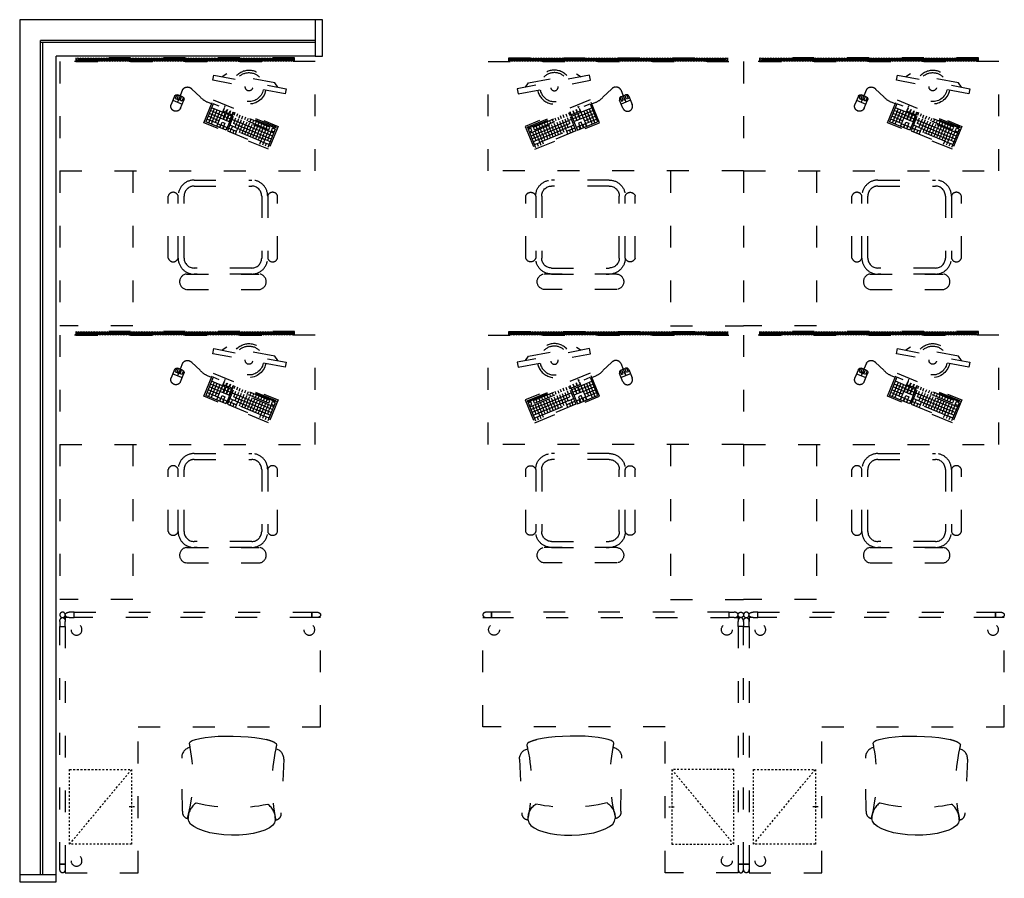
# Model space of a CAD drawing. Header units: millimetres. Extents: x -539149 to -534375, y 505028 to 505469.
# Tile 38 of 135: x -537195 to -537141, y 505231 to 505278. Entities that reach past the tile are written whole.
import ezdxf

# ---------------------------------------------------------------- set-up
doc = ezdxf.new("R2010")
doc.units = ezdxf.units.MM
doc.header["$LTSCALE"] = 10
doc.linetypes.add('ACAD_ISO03W100', pattern=[30, 12, -18])
doc.linetypes.add('HIDDEN2', pattern=[0.1875, 0.125, -0.0625])
for name, color, linetype in [('B-平面-到顶家具H', 30, 'Continuous'), ('B-平面-到顶装饰造型线', 6, 'Continuous'), ('B-平面-完成面造型线', 6, 'Continuous'), ('B-平面-活动家具', 30, 'ACAD_ISO03W100'), ('家具', 1, 'Continuous')]:
    doc.layers.add(name, color=color, linetype=linetype)

# ---------------------------------------------------------------- blocks, each defined once
blk = doc.blocks.new('A$C42307EB7')
at = {"layer": 'B-平面-活动家具'}
h = blk.add_hatch(dxfattribs=at)
h.set_pattern_fill('ANSI31', color=8, scale=50, angle=90, style=0)
h.set_pattern_definition([(135, (-88, -20), (-4.419417, -4.419417), [])])
h.paths.add_polyline_path([(-1288, -20), (-88, -20), (-88, 0), (-1288, 0)])
for p, q in [((-400, 600), (-400, 1450)), ((-400, 1450), (0, 1450)), ((0, 600), (0, 1450)), ((-694.9, 1250), (-1094.1, 1250)), ((-694.9, 1165.2), (-1094.1, 1165.2))]:
    blk.add_line(p, q, dxfattribs=at)
at = {"layer": 'B-平面-活动家具', "color": 8}
for p, q in [((-1052.7, 1132.4), (-736.3, 1132.4)), ((-1107.2, 737.3), (-1107.2, 1077.9)), ((-681.8, 1077.9), (-681.8, 737.3)), ((-736.3, 682.7), (-1052.7, 682.7))]:
    blk.add_line(p, q, dxfattribs=at)
at = {"layer": 'B-平面-活动家具', "color": 251, "extrusion": (0, 0, -1)}
for p, q in [((-1182, 370.9), (-1141, 470.8)), ((-1153.7, 439.7), (-1138.9, 433.6)), ((-1147.4, 455.2), (-1132.6, 449.2)), ((-1145.3, 418.1), (-1138.9, 433.6)), ((-919, 379.7), (-1141, 470.8)), ((-1138.9, 433.6), (-1124.1, 427.6)), ((-1132.6, 449.2), (-1126.2, 464.7)), ((-1132.6, 449.2), (-1117.8, 443.1)), ((-1124.1, 427.6), (-1117.8, 443.1)), ((-1117.8, 443.1), (-1111.4, 458.6)), ((-1103, 437), (-1117.8, 443.1)), ((-1103, 437), (-1109.3, 421.5)), ((-1096.6, 452.6), (-1103, 437)), ((-1103, 437), (-969.8, 382.4)), ((-1175.6, 386.4), (-1160.8, 380.3)), ((-1172.9, 393.1), (-950.9, 302)), ((-1160.8, 380.3), (-1167.2, 364.8)), ((-1166.5, 408.6), (-1151.7, 402.5)), ((-1160.8, 380.3), (-1160.8, 380.3)), ((-1145.3, 418.1), (-1160.1, 424.2)), ((-1158.1, 387), (-1151.7, 402.5)), ((-1145.3, 418.1), (-1151.7, 402.5)), ((-1151.7, 402.5), (-1136.9, 396.5)), ((-1130.5, 412), (-1145.3, 418.1)), ((-1143.3, 380.9), (-1136.9, 396.5)), ((-1130.5, 412), (-1136.9, 396.5)), ((-1136.9, 396.5), (-1122.1, 390.4)), ((-1130.5, 412), (-1124.1, 427.6)), ((-1115.7, 405.9), (-1130.5, 412)), ((-1128.5, 374.9), (-1122.1, 390.4)), ((-1124.1, 427.6), (-1109.3, 421.5)), ((-1109.3, 421.5), (-1124.1, 427.6)), ((-1115.7, 405.9), (-1122.1, 390.4)), ((-1122.1, 390.4), (-1107.3, 384.3)), ((-1115.7, 405.9), (-1109.3, 421.5)), ((-1100.9, 399.9), (-1115.7, 405.9)), ((-1107.3, 384.3), (-1113.7, 368.8)), ((-1109.3, 421.5), (-1094.5, 415.4)), ((-1094.5, 415.4), (-1109.3, 421.5)), ((-1100.9, 399.9), (-1107.3, 384.3)), ((-1107.3, 384.3), (-1092.5, 378.3)), ((-1100.9, 399.9), (-1094.5, 415.4)), ((-1086.1, 393.8), (-1100.9, 399.9)), ((-1098.9, 362.7), (-1092.5, 378.3)), ((-1088.2, 431), (-1094.5, 415.4)), ((-1079.7, 409.3), (-1094.5, 415.4)), ((-1086.1, 393.8), (-1092.5, 378.3)), ((-1092.5, 378.3), (-1077.7, 372.2)), ((-1086.1, 393.8), (-1079.7, 409.3)), ((-1071.3, 387.7), (-1086.1, 393.8)), ((-1064.9, 403.3), (-1079.8, 409.3)), ((-1073.4, 424.9), (-1079.7, 409.3)), ((-1071.3, 387.7), (-1077.7, 372.2)), ((-1071.3, 387.7), (-1064.9, 403.3)), ((-1056.5, 381.7), (-1071.3, 387.7)), ((-1050.2, 397.2), (-1065, 403.3)), ((-1058.6, 418.8), (-1064.9, 403.3)), ((-1056.5, 381.7), (-1062.9, 366.1)), ((-1056.5, 381.7), (-1050.2, 397.2)), ((-1041.7, 375.6), (-1056.5, 381.7)), ((-1035.4, 391.1), (-1050.2, 397.2)), ((-1043.8, 412.7), (-1050.1, 397.2)), ((-1041.7, 375.6), (-1035.4, 391.1)), ((-1020.6, 385.1), (-1035.4, 391.1)), ((-1029, 406.7), (-1035.3, 391.1)), ((-1026.9, 369.5), (-1020.6, 385.1)), ((-1005.8, 379), (-1020.6, 385.1)), ((-1014.2, 400.6), (-1020.5, 385.1)), ((-1012.1, 363.5), (-1005.8, 379)), ((-999.4, 394.5), (-1005.8, 379)), ((-991, 372.9), (-1005.8, 379)), ((-984.6, 388.5), (-991, 372.9)), ((-969.8, 382.4), (-976.2, 366.9)), ((-963.4, 397.9), (-969.8, 382.4)), ((-955, 376.3), (-969.8, 382.4)), ((-955, 376.3), (-948.6, 391.9)), ((-950.9, 302), (-919, 379.7)), ((-933.8, 385.8), (-940.2, 370.3)), ((-1186.2, 360), (-1183.8, 365.9)), ((-1186.2, 360), (-905.2, 244.7)), ((-1183.8, 365.9), (-902.8, 250.6)), ((-1182, 370.9), (-1167.2, 364.8)), ((-1182, 370.9), (-1167.2, 364.8)), ((-1146, 374.3), (-1152.4, 358.7)), ((-1152.4, 358.7), (-841.5, 231.2)), ((-1146, 374.3), (-953.6, 295.3)), ((-1131.2, 368.2), (-1137.6, 352.7)), ((-1116.4, 362.1), (-1122.8, 346.6)), ((-1101.6, 356.1), (-1108, 340.5)), ((-1086.8, 350), (-1093.2, 334.4)), ((-1084.1, 356.6), (-1077.7, 372.2)), ((-1072, 343.9), (-1078.4, 328.4)), ((-1077.7, 372.2), (-1062.9, 366.1)), ((-1069.3, 350.6), (-1062.9, 366.1)), ((-1057.2, 337.8), (-1063.6, 322.3)), ((-1062.9, 366.1), (-1048.1, 360)), ((-1054.5, 344.5), (-1048.1, 360)), ((-1042.4, 331.8), (-1048.8, 316.2)), ((-1041.7, 375.6), (-1048.1, 360)), ((-1048.1, 360), (-1033.3, 354)), ((-1026.9, 369.5), (-1041.7, 375.6)), ((-1039.7, 338.4), (-1033.3, 354)), ((-1027.6, 325.7), (-1034, 310.2)), ((-1026.9, 369.5), (-1033.3, 354)), ((-1033.3, 354), (-1018.5, 347.9)), ((-1012.1, 363.4), (-1026.9, 369.5)), ((-1024.9, 332.4), (-1018.5, 347.9)), ((-1012.1, 363.5), (-1018.5, 347.9)), ((-1018.5, 347.9), (-1003.7, 341.8)), ((-997.3, 357.4), (-1012.1, 363.5)), ((-1010.1, 326.3), (-1003.7, 341.8)), ((-997.3, 357.4), (-1003.7, 341.8)), ((-1003.7, 341.8), (-988.9, 335.8)), ((-997.3, 357.4), (-991, 372.9)), ((-997.3, 357.4), (-982.5, 351.3)), ((-982.5, 351.3), (-997.3, 357.4)), ((-995.3, 320.2), (-988.9, 335.8)), ((-976.2, 366.9), (-991, 372.9)), ((-982.5, 351.3), (-988.9, 335.8)), ((-988.9, 335.8), (-974.1, 329.7)), ((-982.5, 351.3), (-976.2, 366.9)), ((-967.7, 345.2), (-982.5, 351.3)), ((-980.5, 314.2), (-974.1, 329.7)), ((-961.4, 360.8), (-976.2, 366.9)), ((-967.7, 345.2), (-974.1, 329.7)), ((-974.1, 329.7), (-959.3, 323.6)), ((-961.4, 360.8), (-967.7, 345.2)), ((-967.7, 345.2), (-952.9, 339.2)), ((-961.4, 360.8), (-946.6, 354.7)), ((-959.3, 323.6), (-952.9, 339.2)), ((-940.2, 370.3), (-955, 376.3)), ((-952.6, 276.8), (-911.6, 376.7)), ((-946.6, 354.7), (-940.2, 370.3)), ((-946.6, 354.7), (-931.8, 348.6)), ((-929.3, 329.3), (-942, 298.4)), ((-925.4, 364.2), (-940.2, 370.3)), ((-914.5, 323.2), (-929.3, 329.3)), ((-916.5, 360.7), (-910.1, 376.1)), ((-901.7, 354.6), (-916.5, 360.7)), ((-911.6, 376.7), (-800.6, 331.1)), ((-905.6, 338.2), (-892.9, 369)), ((-890.8, 332.1), (-905.6, 338.2)), ((-895.3, 370), (-901.7, 354.6)), ((-900.8, 255.5), (-859.8, 355.4)), ((-884.4, 347.5), (-899.2, 353.6)), ((-878.1, 362.9), (-890.8, 332.1)), ((-882.2, 346.6), (-875.9, 362)), ((-867.4, 340.5), (-882.2, 346.6)), ((-876.8, 271.6), (-851.3, 333.8)), ((-872.5, 324.3), (-813.3, 300)), ((-861, 355.9), (-867.4, 340.5)), ((-866.1, 339.9), (-806.9, 315.6)), ((-862, 265.6), (-830.2, 343.3)), ((-847.2, 259.5), (-815.4, 337.2)), ((-841.5, 231.2), (-800.6, 331.1)), ((-1019.2, 304.1), (-1012.8, 319.6)), ((-998, 313.6), (-1004.4, 298)), ((-983.2, 307.5), (-989.6, 291.9)), ((-974.8, 285.9), (-968.4, 301.4)), ((-959.3, 323.6), (-965.7, 308.1)), ((-960, 279.8), (-953.6, 295.3)), ((-944.5, 317.6), (-959.3, 323.6)), ((-944.7, 291.7), (-951.1, 276.2)), ((-929.9, 285.6), (-944.7, 291.7)), ((-942, 298.4), (-927.2, 292.3)), ((-936.3, 270.1), (-929.9, 285.6)), ((-920.8, 307.8), (-935.6, 313.9)), ((-927.5, 284.6), (-933.9, 269.1)), ((-912.7, 278.6), (-927.5, 284.6)), ((-927.2, 292.3), (-914.5, 323.2)), ((-912.1, 322.2), (-924.8, 291.3)), ((-924.8, 291.3), (-910, 285.2)), ((-919.1, 263), (-912.7, 278.6)), ((-903.6, 300.8), (-918.4, 306.8)), ((-910.5, 277.7), (-916.8, 262.1)), ((-897.3, 316.1), (-912.1, 322.2)), ((-895.7, 271.6), (-910.5, 277.7)), ((-910, 285.2), (-897.3, 316.1)), ((-895.1, 315.2), (-907.7, 284.3)), ((-907.7, 284.3), (-892.9, 278.2)), ((-902, 256), (-895.7, 271.6)), ((-886.6, 293.8), (-901.4, 299.8)), ((-880.3, 309.1), (-895.1, 315.2)), ((-892.9, 278.2), (-880.3, 309.1)), ((-891.6, 277.7), (-832.4, 253.4)), ((-885.3, 293.3), (-826.1, 269)), ((-878.9, 308.8), (-819.7, 284.5)), ((-625.7, 270.2), (-626.4, 270.5)), ((-905.2, 244.7), (-902.8, 250.6))]:
    blk.add_line(p, q, dxfattribs=at)
at = {"layer": 'B-平面-活动家具', "color": 251, "linetype": 'ByBlock', "extrusion": (0, 0, -1)}
for p, q in [((-677.5, 196.2), (-669.2, 216.4)), ((-620.2, 212.4), (-670.9, 233.2)), ((-669.2, 216.4), (-659.6, 212.4)), ((-650.2, 211.5), (-645.6, 222.8)), ((-659.6, 212.4), (-668.3, 191.2)), ((-660, 187.7), (-654.4, 201.4)), ((-656.2, 202.1), (-652, 212.2)), ((-652.5, 200.6), (-656.2, 202.1)), ((-648.4, 210.7), (-652.5, 200.6)), ((-652, 212.2), (-648.4, 210.7)), ((-642.9, 205.6), (-651.6, 184.3)), ((-633.3, 201.6), (-642.9, 205.6)), ((-641.5, 181.5), (-633.3, 201.6))]:
    blk.add_line(p, q, dxfattribs=at)
at = {"layer": 'B-平面-活动家具'}
blk.add_lwpolyline([(-1052.7, 650, -0.414214), (-1140, 737.3), (-1140, 1077.9, -0.414214), (-1052.7, 1165.2), (-736.3, 1165.2, -0.414214), (-649, 1077.9), (-649, 737.3, -0.414214), (-736.3, 650)], format="xyb", close=True, dxfattribs=at)
for points in [[(-1140, 1077.9, 0.755802), (-1194.5, 1077.9), (-1194.5, 737.3, 0.755802), (-1140, 737.3)], [(-649, 1077.9, -0.755802), (-594.5, 1077.9), (-594.5, 737.3, -0.755802), (-649, 737.3)]]:
    blk.add_lwpolyline(points, format="xyb", dxfattribs=at)
for points in [[(-1400, 600), (-1400, 0), (0, 0), (0, 600)], [(-1288, -20), (-88, -20), (-88, 0), (-1288, 0)]]:
    blk.add_lwpolyline(points, close=True, dxfattribs=at)
at = {"layer": 'B-平面-活动家具', "extrusion": (0, 0, -1)}
for points in [[(1145.4, 481.2), (790.1, 335.5), (841.7, 209.7), (1197, 355.4)], [(1241, 148.9), (1235.7, 176.9), (839.4, 102.6), (844.7, 74.5)]]:
    blk.add_lwpolyline(points, close=True, dxfattribs=at)
blk.add_lwpolyline([(626.4, 270.5, -0.414214), (661.6, 255.8), (680.2, 210.6, -0.414214), (672.8, 193), (647.1, 182.5, -0.414214), (629.5, 189.8), (611, 235, -0.422395)], format="xyb", close=True, dxfattribs=at)
blk.add_lwpolyline([(832.5, 232.2), (810, 223, 0.123106), (769.5, 193.2), (724, 150.5, -0.512526), (673.8, 153.9), (660, 187.7)], format="xyb", dxfattribs=at)
blk.add_lwpolyline([(1195.7, 140.4), (1178.8, 115.9), (915.7, 66.6), (890, 83)], dxfattribs=at)
at = {"layer": 'B-平面-活动家具'}
for centre, start, end in [((-1089.2, 1207.6), 96.5687, 263.4313), ((-699.8, 1207.6), 276.5687, 83.4313)]:
    blk.add_arc(centre, 42.7, start, end, dxfattribs=at)
at = {"layer": 'B-平面-活动家具', "color": 8}
for centre, start, end in [((-1052.7, 1077.9), 90, 180), ((-736.3, 1077.9), 0, 90), ((-1052.7, 737.3), 180, 270), ((-736.3, 737.3), 270, 0)]:
    blk.add_arc(centre, 54.5, start, end, dxfattribs=at)
at = {"layer": 'B-平面-活动家具', "extrusion": (0, 0, -1)}
for start, end in [(10.6234, 190.6234), (222.7367, 338.5101)]:
    blk.add_arc((1037.6, 139.8), 93.1, start, end, dxfattribs=at)
at = {"layer": 'B-平面-活动家具', "color": 8, "extrusion": (0, 0, -1)}
for radius, start, end in [(79.3, 10.6234, 190.6234), (20.5, 10.6234, 190.6234), (79.3, 229.2536, 331.9932)]:
    blk.add_arc((1037.6, 139.8), radius, start, end, dxfattribs=at)
blk = doc.blocks.new('A$C50D80CFC')
for p, q in [((225.2, 649.1, 0), (23.6, 434.4, 0)), ((317.4, 678.1, 0), (309.5, 675.3, 0)), ((330.2, 675.7, 0), (317.4, 678.1, 0)), ((330.2, 675.7, 0), (347.6, 668.1, 0)), ((347.6, 668.1, 0), (330.2, 675.7, 0)), ((347.6, 668.1, 0), (368.9, 655.5, 0)), ((368.9, 655.5, 0), (347.6, 668.1, 0)), ((393.5, 638.5, 0), (368.9, 655.5, 0)), ((420.7, 617.4, 0), (393.5, 638.5, 0)), ((449.7, 593, 0), (420.7, 617.4, 0)), ((479.6, 565.9, 0), (449.7, 593, 0)), ((509.4, 537, 0), (479.6, 565.9, 0)), ((538.3, 507.1, 0), (509.4, 537, 0)), ((565.4, 477.3, 0), (538.3, 507.1, 0)), ((589.8, 448.3, 0), (565.4, 477.3, 0)), ((610.9, 421.1, 0), (589.8, 448.3, 0)), ((17.4, 383.2, 0), (9.3, 370, 0)), ((628, 396.4, 0), (610.9, 421.1, 0)), ((640.5, 375.1, 0), (628, 396.4, 0)), ((9.3, 370, 0), (6.6, 352, 0)), ((6.6, 352, 0), (9.3, 329.8, 0)), ((9.3, 329.8, 0), (17.4, 304.1, 0)), ((648.1, 357.8, 0), (640.5, 375.1, 0)), ((647.8, 337.1, 0), (650.5, 345, 0)), ((650.5, 345, 0), (648.1, 357.8, 0)), ((17.4, 304.1, 0), (30.7, 275.7, 0)), ((30.7, 275.7, 0), (48.7, 245.4, 0)), ((48.7, 245.4, 0), (70.9, 214.2, 0)), ((406.9, 51.2, 0), (618.8, 250.2, 0)), ((70.9, 214.2, 0), (96.6, 182.9, 0)), ((96.6, 182.9, 0), (125, 152.6, 0)), ((125, 152.6, 0), (155.3, 124.2, 0)), ((155.3, 124.2, 0), (186.6, 98.5, 0)), ((186.6, 98.5, 0), (217.8, 76.3, 0)), ((217.8, 76.3, 0), (248.1, 58.3, 0)), ((248.1, 58.3, 0), (276.6, 45, 0)), ((276.6, 45, 0), (302.2, 36.9, 0)), ((302.2, 36.9, 0), (324.4, 34.1, 0)), ((324.4, 34.1, 0), (342.4, 36.9, 0)), ((342.4, 36.9, 0), (355.6, 45, 0))]:
    blk.add_line(p, q)
at = {"extrusion": (0, 0, -1)}
for centre, major_axis, start_param, end_param in [((-449.6, 1151.5, 0), (-633.5, 633.5), 2.942374, 3.381096), ((265.1, 609.1, 0), (39.9, 39.9), -1.569576, -0.190397), ((-505.3, 1198.1, 0), (-684.6, 684.6), 2.926577, 2.950628), ((45.9, 405.7, 0), (25.7, 25.7), 3.257716, 4.838691), ((91.3, 315.4, 0), (70.9, 70.9), 4.670073, 5.682024), ((863, 890.6, 0), (-630.4, 630.4), 4.491074, 4.933704), ((1123.9, -422, 0), (-633.5, 633.5), 6.043682, 6.482404), ((581.6, 292.6, 0), (39.9, 39.9), 0.190397, 1.635129), ((1170.5, -477.8, 0), (684.6, 684.6), -1.379832, -1.355781), ((287.8, 118.9, 0), (70.9, 70.9), 0.601161, 1.613112), ((378.2, 73.4, 0), (25.7, 25.7), 1.444494, 3.02547)]:
    blk.add_ellipse(centre, major_axis=major_axis, ratio=1, start_param=start_param, end_param=end_param, dxfattribs=at)
blk = doc.blocks.new('1grjh')
at = {"layer": 'B-平面-活动家具', "elevation": 451}
for points in [[(22796.8, -67373.5), (22796.8, -67347.4, 0.152712), (22791.9, -67330.8, 0.246733), (22781.8, -67325.5, 0.246733), (22771.6, -67330.8, 0.152712), (22766.8, -67347.4), (22766.8, -67373.5), (22796.8, -67373.5)], [(22796.8, -68677.5), (22796.8, -68703.5, -0.152712), (22791.9, -68720.1, -0.246733), (22781.8, -68725.5, -0.246733), (22771.6, -68720.1, -0.152712), (22766.8, -68703.5), (22766.8, -68677.5), (22796.8, -68677.5)], [(22844.8, -68755.5), (22818.7, -68755.5, -0.152712), (22802.1, -68750.6, -0.246733), (22796.8, -68740.5, -0.246733), (22802.1, -68730.3, -0.152712), (22818.7, -68725.5), (22844.8, -68725.5), (22844.8, -68755.5)], [(24148.8, -68755.5), (24174.8, -68755.5, 0.152712), (24191.4, -68750.6, 0.246733), (24196.8, -68740.5, 0.246733), (24191.4, -68730.3, 0.152712), (24174.8, -68725.5), (24148.8, -68725.5), (24148.8, -68755.5)]]:
    blk.add_lwpolyline(points, format="xyb", dxfattribs=at)
for points in [[(22796.8, -67347.5), (22796.8, -67325.5), (23196.8, -67325.5), (23196.8, -68125.5), (24196.8, -68125.5), (24196.8, -68725.5), (24174.8, -68725.5)], [(22818.7, -68725.5), (22796.7, -68725.5), (22796.7, -68703.5)]]:
    blk.add_lwpolyline(points, dxfattribs=at)
for points in [[(22766.8, -68677.5), (22796.8, -68677.5), (22796.8, -67373.5), (22766.8, -67373.5)], [(22844.8, -68725.5), (22844.8, -68755.5), (24148.8, -68755.5), (24148.8, -68725.5)]]:
    blk.add_lwpolyline(points, close=True, dxfattribs=at)
at = {"layer": 'B-平面-活动家具'}
for centre, radius in [((22858.5, -67391.7), 30), ((22858.5, -68659.2), 30), ((24135.1, -68659.2), 30), ((22781.8, -68740.5, 451), 15)]:
    blk.add_circle(centre, radius, dxfattribs=at)
at = {"layer": '家具', "color": 8, "linetype": 'HIDDEN2'}
for p, q in [((22820.8, -67482.7, 451), (23160.8, -67892.7, 451)), ((23176.8, -67687.7, 451), (23144.7, -67687.7, 451))]:
    blk.add_line(p, q, dxfattribs=at)
at = {"layer": '家具', "color": 8, "linetype": 'HIDDEN2', "elevation": 451}
blk.add_lwpolyline([(23160.8, -67892.7), (23160.8, -67482.7), (22820.8, -67482.7), (22820.8, -67892.7)], close=True, dxfattribs=at)
at = {"layer": 'B-平面-活动家具', "rotation": 226.0000000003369}
blk.add_blockref('A$C50D80CFC', (23685.2, -67336, 451), dxfattribs=at)

msp = doc.modelspace()

# ---------------------------------------------------------------- linework, layer by layer
at = {"layer": 'B-平面-到顶家具H', "ltscale": 0.01}
for p, q in [((-537195.323, 505277.799, 0.069), (-537195.323, 505230.898, 0.069)), ((-537179.123, 505277.799, 0.069), (-537195.323, 505277.799, 0.069)), ((-537193.323, 505230.898, 0.069), (-537193.323, 505275.799, 0.069)), ((-537179.123, 505275.799, 0.069), (-537193.323, 505275.799, 0.069))]:
    msp.add_line(p, q, dxfattribs=at)
at = {"layer": 'B-平面-到顶装饰造型线', "color": 4, "ltscale": 0.01}
for p, q in [((-537194.183, 505230.898, 0.069), (-537194.183, 505276.659, 0.069)), ((-537179.123, 505276.659, 0.069), (-537194.183, 505276.659, 0.069)), ((-537179.123, 505276.539, 0.069), (-537194.183, 505276.539, 0.069)), ((-537194.063, 505230.898, 0.069), (-537194.063, 505276.539, 0.069))]:
    msp.add_line(p, q, dxfattribs=at)
at = {"layer": 'B-平面-完成面造型线', "ltscale": 0.01, "elevation": 0.069}
for points in [[(-537179.123, 505275.799), (-537178.723, 505275.799), (-537178.723, 505277.799), (-537179.123, 505277.799)], [(-537193.323, 505230.498), (-537193.323, 505230.898), (-537195.323, 505230.898), (-537195.323, 505230.498)]]:
    msp.add_lwpolyline(points, close=True, dxfattribs=at)

# ---------------------------------------------------------------- block references
at = {"layer": 'B-平面-活动家具', "ltscale": 0.01, "yscale": 0.01, "zscale": 0.01, "rotation": 180}
for name, p, xscale in [('A$C42307EB7', (-537193.123, 505275.499, 0.069), 0.01), ('A$C42307EB7', (-537155.623, 505275.499, 0.069), -0.01), ('A$C42307EB7', (-537155.623, 505275.499, 0.069), 0.01), ('A$C42307EB7', (-537193.123, 505260.499, 0.069), 0.01), ('A$C42307EB7', (-537155.623, 505260.499, 0.069), -0.01), ('A$C42307EB7', (-537155.623, 505260.499, 0.069), 0.01), ('1grjh', (-537420.791, 504557.745, 0.069), -0.01), ('1grjh', (-536927.956, 504557.745, 0.069), 0.01), ('1grjh', (-537383.291, 504557.745, 0.069), -0.01)]:
    msp.add_blockref(name, p, dxfattribs=dict(at, xscale=xscale))

doc.saveas('drawing.dxf')
